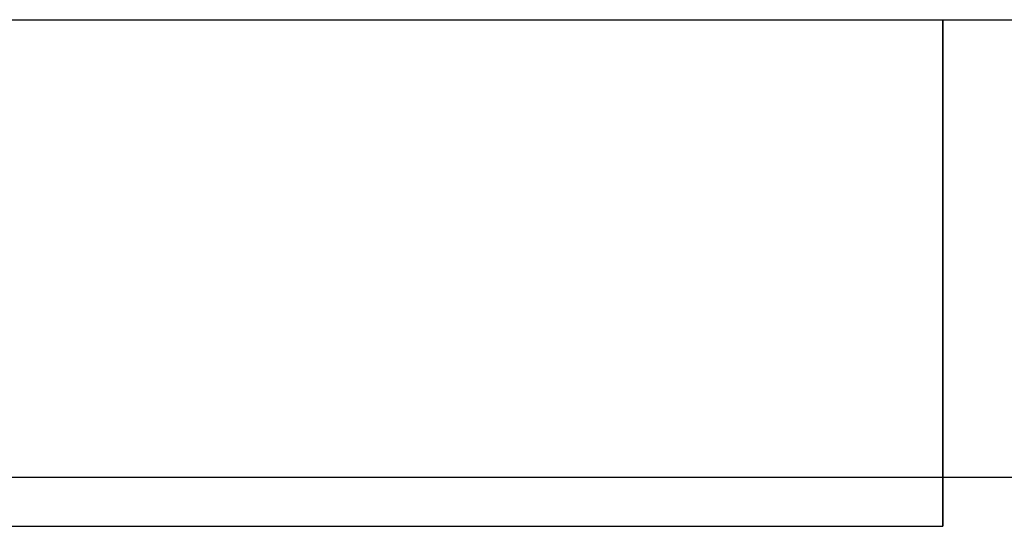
# Model space of a CAD drawing. Extents: x -1.48 to 1.48, y -1.03 to 1.03.
# Tile 74 of 90: x 0.7888 to 0.9288, y -0.646 to -0.574. Entities that reach past the tile are written whole.
import ezdxf

# ---------------------------------------------------------------- set-up
doc = ezdxf.new("R2010")
doc.units = 0
doc.layers.get('0').update_dxf_attribs({"linetype": 'CONTINUOUS'})

# ---------------------------------------------------------------- blocks, each defined once
blk = doc.blocks.new('*U1')
at = {"extrusion": (0, 0, -1)}
for p, q in [((0.24, -0.574, -1.5645), (0.92, -0.574, -1.5645)), ((0.24, -0.574, -1.8705), (0.9375, -0.574, -1.8705)), ((0.92, -0.639, -1.502), (0.92, -0.574, -1.502)), ((0.92, -0.574, -1.502), (1.08, -0.574, -1.502)), ((0.92, -0.574, -1.5645), (0.92, -0.646, -1.5645)), ((0.92, -0.639, -1.502), (1.08, -0.639, -1.502)), ((0.24, -0.646, -1.5645), (0.92, -0.646, -1.5645))]:
    blk.add_line(p, q, dxfattribs=at)
at = {"extrusion": (0, -1, 0)}
for p, q in [((0.24, -0.574, -1.8705), (0.9375, -0.574, -1.8705)), ((0.24, -0.574, -1.5645), (0.92, -0.574, -1.5645)), ((0.92, -0.574, -1.5645), (0.92, -0.574, -1.502)), ((0.92, -0.574, -1.502), (1.08, -0.574, -1.502)), ((0.08, -0.646, -1.502), (0.92, -0.646, -1.502)), ((0.24, -0.646, -1.5645), (0.92, -0.646, -1.5645)), ((0.92, -0.646, -1.5645), (0.92, -0.646, -1.502))]:
    blk.add_line(p, q, dxfattribs=at)
at = {"extrusion": (1, 0, 0)}
for p, q in [((0.92, -0.574, -1.5645), (0.92, -0.574, -1.502)), ((0.92, -0.639, -1.502), (0.92, -0.574, -1.502)), ((0.92, -0.574, -1.5645), (0.92, -0.646, -1.5645)), ((0.92, -0.646, -1.502), (0.92, -0.639, -1.502)), ((0.92, -0.646, -1.5645), (0.92, -0.646, -1.502))]:
    blk.add_line(p, q, dxfattribs=at)
for p, q in [((0.08, -0.639, -1.502), (0.92, -0.639, -1.502)), ((0.92, -0.646, -1.502), (0.92, -0.639, -1.502)), ((0.08, -0.646, -1.502), (0.92, -0.646, -1.502))]:
    blk.add_line(p, q)
at = {"extrusion": (2e-16, -0.9998, -0.019996)}
for p, q in [((0.08, -0.639, -1.502), (0.92, -0.639, -1.502)), ((0.92, -0.639, -1.502), (1.08, -0.639, -1.502))]:
    blk.add_line(p, q, dxfattribs=at)

msp = doc.modelspace()

# ---------------------------------------------------------------- block references
msp.add_blockref('*U1', (0, 0))

doc.saveas('drawing.dxf')
